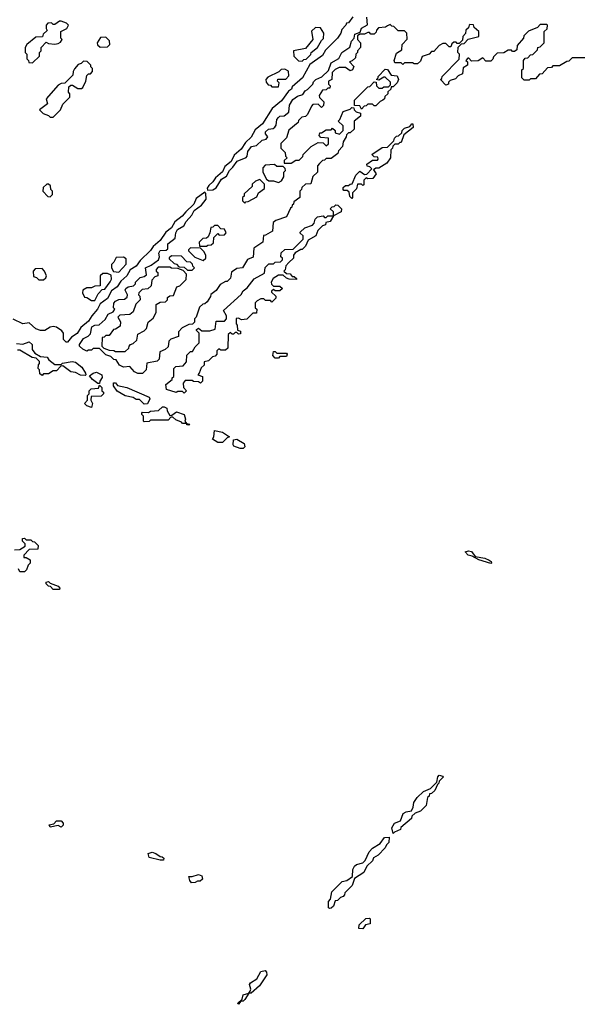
# Model space of a CAD drawing. Extents: x 2708302 to 2968450, y 494490 to 722710.
# Tile 208 of 256: x 2861535 to 2865071, y 688930 to 695100. Entities that reach past the tile are written whole.
import ezdxf

# ---------------------------------------------------------------- set-up
doc = ezdxf.new("R2010")
doc.units = 0

msp = doc.modelspace()

# ---------------------------------------------------------------- linework, layer by layer
at = {"layer": '0CON20XD'}
for points in [[(2863621.7, 695118.3), (2863595, 695080), (2863581.7, 695078.3), (2863577.5, 695065), (2863551.7, 695038.3), (2863546.2, 695015), (2863526.2, 694985), (2863450, 694910), (2863432.5, 694875), (2863351.7, 694818.3), (2863306.2, 694735), (2863241.7, 694678.3), (2863236.7, 694665), (2863218.3, 694651.7), (2863175, 694592.5), (2863117, 694543), (2863055, 694447.5), (2863010.5, 694409.5), (2862985.5, 694364.5), (2862950, 694330), (2862922.3, 694287.7), (2862878.8, 694251.2), (2862858.8, 694211.2), (2862820.3, 694179.7), (2862804.2, 694145.8), (2862760.8, 694109.2), (2862745.6, 694084.4), (2862719.2, 694060.8), (2862710, 694045), (2862711.7, 694031.7)], [(2862711.7, 694031.7), (2862745, 694034), (2862765, 694046.7), (2862798.6, 694101.4), (2862829.5, 694120.5), (2862848, 694155), (2862870, 694175), (2862896.7, 694213.3), (2862953, 694237), (2862960, 694245), (2862963.8, 694275), (2862986.7, 694305), (2863018.8, 694311.2), (2863053.9, 694346.1), (2863079.3, 694350.7), (2863090, 694365), (2863074, 694384), (2863075, 694396.7), (2863092.5, 694415), (2863121.7, 694418.3), (2863133, 694427), (2863141.7, 694438.3), (2863146, 694475), (2863155, 694488), (2863165, 694495.8), (2863191.7, 694498.3), (2863220, 694520), (2863224.3, 694565), (2863245, 694600), (2863275, 694621.2), (2863308.3, 694631.7), (2863322.5, 694655), (2863338.3, 694661.7), (2863370, 694695), (2863375, 694710), (2863390, 694725), (2863428.3, 694741.7), (2863468.3, 694781.7), (2863485, 694830), (2863533.3, 694856.7), (2863552.5, 694895), (2863602.5, 694927.5), (2863612.5, 694965), (2863630, 694985), (2863635, 695010), (2863668.3, 695021.7), (2863675, 695047.5), (2863712.5, 695067.5), (2863709.2, 695115)], [(2861615, 694830), (2861658.3, 694871.7), (2861660, 694895), (2861670, 694905), (2861670, 694925), (2861701.7, 694958.3), (2861715, 694950), (2861755, 694947.5), (2861775, 694950), (2861790, 694960), (2861800, 694975), (2861792.5, 694985), (2861793, 695027), (2861830, 695045), (2861840, 695065), (2861828.3, 695078.3), (2861795, 695090), (2861785, 695090), (2861755, 695070), (2861745, 695070), (2861735, 695080), (2861711.7, 695078.3), (2861700, 695065), (2861700, 695045), (2861707, 695033), (2861681.7, 695008.3), (2861678.3, 694991.7), (2861635, 694990), (2861580, 694945), (2861570, 694925), (2861570, 694895), (2861580, 694885), (2861580, 694855), (2861590, 694845), (2861591.7, 694831.7), (2861615, 694830)], [(2863838.3, 695061.7), (2863826.4, 695053.6), (2863781.7, 695048.3), (2863770, 695035), (2863768.3, 695021.7), (2863755, 695010), (2863735, 695010), (2863725, 695020), (2863715, 695020), (2863695, 695010), (2863665, 695010), (2863651.7, 694998.3), (2863650, 694975), (2863670, 694955), (2863670, 694925), (2863650, 694905), (2863650, 694895), (2863640, 694885), (2863638.3, 694861.7), (2863618.3, 694841.7), (2863600, 694835), (2863627, 694807), (2863620, 694785), (2863605, 694780), (2863575, 694800), (2863535, 694800), (2863511.7, 694788.3), (2863491.7, 694768.3), (2863490, 694725), (2863470, 694715), (2863470, 694695), (2863480, 694685), (2863478.3, 694671.7), (2863465, 694670), (2863455, 694660), (2863431.7, 694658.3), (2863410, 694625), (2863411.7, 694611.7), (2863440, 694585), (2863438.3, 694561.7), (2863425, 694550), (2863405, 694570), (2863371.7, 694568.3), (2863361.7, 694558.3), (2863337.5, 694505), (2863325, 694492.5), (2863301.7, 694488.3), (2863281.7, 694468.3), (2863280, 694455), (2863221.7, 694408.3), (2863205, 694360), (2863170, 694325), (2863170, 694295), (2863198.3, 694268.3), (2863200, 694245), (2863210, 694235), (2863191.7, 694218.3), (2863191.7, 694201.7), (2863235, 694200), (2863265, 694220), (2863285, 694220), (2863308.3, 694241.7), (2863310, 694255), (2863360, 694305), (2863405, 694330), (2863435, 694327.5), (2863455, 694310), (2863468.3, 694321.7), (2863468.3, 694358.3), (2863421.7, 694361.7), (2863410, 694375), (2863415, 694390), (2863425, 694390), (2863455, 694410), (2863485, 694410), (2863495, 694420), (2863510, 694405), (2863511.7, 694391.7), (2863538.3, 694381.7), (2863560, 694405), (2863560, 694435), (2863530, 694465), (2863540, 694475), (2863560, 694525), (2863605, 694540), (2863615, 694550), (2863628.3, 694548.3), (2863630, 694535), (2863641.7, 694521.7), (2863670, 694515), (2863670, 694495), (2863630, 694465), (2863630, 694415), (2863605, 694390), (2863595, 694390), (2863581.7, 694378.3), (2863580, 694365), (2863560, 694335), (2863557.5, 694305), (2863531.7, 694278.3), (2863528.3, 694261.7), (2863485, 694230), (2863455, 694230), (2863445, 694220), (2863431.7, 694218.3), (2863411.7, 694198.3), (2863400, 694185), (2863400, 694145), (2863371.7, 694118.3), (2863358.3, 694071.7), (2863325, 694070), (2863301.7, 694048.3), (2863300, 694035), (2863290, 694025), (2863290, 693985), (2863251.7, 693958.3), (2863250, 693945), (2863241.7, 693938.3), (2863240, 693925), (2863231.7, 693918.3), (2863206.4, 693863.6), (2863138.3, 693841.7), (2863121.7, 693828.3), (2863117.5, 693775), (2863075, 693750), (2863061.7, 693748.3), (2863057.5, 693705), (2863001.7, 693668.3), (2862998.3, 693611.7), (2862961.7, 693598.3), (2862930, 693545), (2862895, 693540), (2862861.7, 693518.3), (2862855, 693480), (2862835, 693460), (2862825, 693460), (2862790, 693440), (2862766.4, 693403.6), (2862731.7, 693378.3), (2862730, 693365), (2862708.3, 693331.7), (2862695, 693320), (2862681.7, 693318.3), (2862661.7, 693298.3), (2862640, 693235), (2862630, 693225), (2862630, 693205), (2862618.3, 693191.7), (2862595, 693190), (2862551.7, 693168.3), (2862530, 693145), (2862530, 693115), (2862481.7, 693098.3), (2862470, 693085), (2862465, 693050), (2862447, 693033), (2862411.7, 693018.3), (2862408.3, 692971.7), (2862395, 692960), (2862331.7, 692948.3), (2862327.5, 692905), (2862305, 692882.5)], [(2863305, 694840), (2863315, 694850), (2863328.3, 694851.7), (2863358.3, 694881.7), (2863360, 694895), (2863400, 694925), (2863425, 694970), (2863438.3, 694981.7), (2863440, 695015), (2863418.3, 695048.3), (2863388.3, 695051.7), (2863361.7, 695028.3), (2863370, 694975), (2863325, 694920), (2863250, 694905), (2863251.7, 694871.7), (2863281.7, 694841.7), (2863305, 694840)], [(2865075, 694860), (2864995, 694860), (2864975, 694840), (2864961.7, 694838.3), (2864915, 694810), (2864875, 694810), (2864865, 694800), (2864841.7, 694798.3), (2864808.3, 694761.7), (2864791.7, 694758.3), (2864765, 694730), (2864735, 694730), (2864725, 694720), (2864695, 694720), (2864680, 694735), (2864680, 694785), (2864690, 694795), (2864690, 694845), (2864701.7, 694858.3), (2864718.3, 694861.7), (2864735, 694880), (2864748.3, 694881.7), (2864778.3, 694911.7), (2864780, 694925), (2864795, 694930), (2864820, 694955), (2864820, 695025), (2864838.3, 695041.7), (2864840, 695065), (2864835, 695070), (2864795, 695070), (2864778.3, 695051.7), (2864721.7, 695028.3), (2864691.7, 694998.3), (2864690, 694985), (2864651.7, 694938.3), (2864648.3, 694911.7), (2864635, 694900), (2864621.7, 694901.7), (2864615, 694910), (2864595, 694910), (2864567, 694893), (2864525, 694890), (2864501.7, 694868.3), (2864498.3, 694851.7), (2864485, 694840), (2864455, 694840), (2864435, 694860), (2864407, 694843), (2864365, 694840), (2864348.3, 694858.3), (2864341.7, 694858.3), (2864330, 694845), (2864340, 694835), (2864340, 694815), (2864311.7, 694798.3), (2864308.3, 694761.7), (2864281.7, 694748.3), (2864265, 694730), (2864231.7, 694718.3), (2864221.7, 694708.3), (2864220, 694695), (2864205, 694690), (2864170, 694725), (2864178.3, 694731.7), (2864180, 694745), (2864288.3, 694851.7), (2864290, 694885), (2864280, 694895), (2864281.7, 694928.3), (2864301.7, 694948.3), (2864318.3, 694951.7), (2864343, 694977), (2864410, 694995), (2864410, 695025), (2864381.7, 695051.7), (2864378.3, 695068.3), (2864355, 695070), (2864350, 695065), (2864345, 695050), (2864330, 695035), (2864327, 695013), (2864310, 694995), (2864308.3, 694971.7), (2864288.3, 694951.7), (2864275, 694950), (2864268.3, 694958.3), (2864255, 694960), (2864241.7, 694948.3), (2864235, 694930), (2864225, 694930), (2864205, 694950), (2864185, 694950), (2864161.7, 694938.3), (2864128.3, 694901.7), (2864115, 694900), (2864100, 694885), (2864055, 694870), (2864045, 694840), (2864027, 694823), (2864005, 694822.5), (2863995, 694830), (2863945, 694830), (2863935, 694820), (2863925, 694830), (2863885, 694830), (2863880, 694845), (2863895, 694890), (2863928.3, 694911.7), (2863930, 694945), (2863961.7, 694978.3), (2863960, 695015), (2863945, 695030), (2863905, 695030), (2863878.3, 695058.3), (2863865, 695060), (2863855, 695070), (2863838.3, 695061.7)], [(2862038.3, 694928.3), (2862085, 694930), (2862100, 694945), (2862098.3, 694968.3), (2862075, 694990), (2862041.7, 694988.3), (2862020, 694955), (2862021.7, 694941.7), (2862038.3, 694928.3)], [(2861745, 694490), (2861790, 694535), (2861805, 694570), (2861850, 694615), (2861850, 694635), (2861840, 694645), (2861841.7, 694678.3), (2861855, 694690), (2861865, 694690), (2861898.3, 694668.3), (2861921.7, 694668.3), (2861930, 694675), (2861950, 694715), (2861955, 694750), (2861965, 694760), (2861978.3, 694761.7), (2861990, 694775), (2861990, 694795), (2861980, 694805), (2861980, 694815), (2861958.3, 694838.3), (2861935, 694840), (2861920, 694825), (2861901.7, 694818.3), (2861878.3, 694791.7), (2861870, 694775), (2861868.3, 694751.7), (2861818.3, 694701.7), (2861795, 694700), (2861775, 694690), (2861700, 694605), (2861708.3, 694571.7), (2861660, 694535), (2861681.7, 694511.7), (2861715, 694500), (2861725, 694490), (2861745, 694490)], [(2863155, 694680), (2863160, 694705), (2863150, 694715), (2863151.7, 694728.3), (2863201.7, 694728.3), (2863221.7, 694748.3), (2863218.3, 694778.3), (2863195, 694790), (2863171.7, 694788.3), (2863157, 694773), (2863090, 694740), (2863077.5, 694725), (2863078.3, 694708.3), (2863091.7, 694691.7), (2863105, 694690), (2863115, 694680), (2863155, 694680)], [(2863675, 694540), (2863665, 694560), (2863631.7, 694561.7), (2863632.5, 694595), (2863715, 694680), (2863728.3, 694681.7), (2863755, 694710), (2863768.3, 694708.3), (2863770, 694685), (2863785, 694670), (2863805, 694670), (2863815, 694680), (2863845, 694680), (2863858.3, 694691.7), (2863858.3, 694708.3), (2863825, 694740), (2863815, 694740), (2863785, 694720), (2863770, 694725), (2863780, 694735), (2863780, 694745), (2863825, 694790), (2863838.3, 694788.3), (2863861.7, 694751.7), (2863898.3, 694748.3), (2863907.5, 694725), (2863900, 694705), (2863875, 694680), (2863861.7, 694678.3), (2863860, 694665), (2863841.7, 694648.3), (2863840, 694635), (2863821.7, 694618.3), (2863820, 694605), (2863810, 694595), (2863791.7, 694588.3), (2863765, 694560), (2863755, 694560), (2863745, 694570), (2863715, 694570), (2863705, 694560), (2863691.7, 694558.3), (2863675, 694540)], [(2863615, 693980), (2863603, 693993), (2863598.3, 694018.3), (2863585, 694030), (2863565, 694030), (2863560, 694035), (2863561.7, 694048.3), (2863575, 694060), (2863595, 694060), (2863605, 694070), (2863618.3, 694071.7), (2863640, 694125), (2863665, 694150), (2863695, 694130), (2863708.3, 694131.7), (2863740, 694165), (2863728.3, 694178.3), (2863711.7, 694181.7), (2863710, 694195), (2863745, 694220), (2863775, 694220), (2863780, 694225), (2863778.3, 694238.3), (2863755, 694240), (2863740, 694255), (2863805, 694300), (2863838.3, 694301.7), (2863878.3, 694341.7), (2863881.7, 694358.3), (2863895, 694370), (2863908.3, 694371.7), (2863928.3, 694391.7), (2863930, 694405), (2863945, 694420), (2863978.3, 694431.7), (2863991.7, 694448.3), (2863998.3, 694448.3), (2864000, 694425), (2863941.7, 694378.3), (2863925, 694330), (2863915, 694330), (2863905, 694320), (2863885, 694320), (2863871.7, 694308.3), (2863870, 694295), (2863860, 694285), (2863857.5, 694235), (2863835, 694200), (2863785, 694170), (2863765, 694170), (2863751.7, 694158.3), (2863767.5, 694135), (2863746.1, 694103.9), (2863715, 694102.5), (2863705, 694110), (2863690, 694095), (2863690, 694065), (2863685, 694060), (2863675, 694070), (2863651.7, 694068.3), (2863645, 694040), (2863620, 694015), (2863620, 693985), (2863615, 693980)], [(2863155, 694080), (2863175, 694090), (2863190, 694115), (2863190, 694145), (2863200, 694155), (2863198.3, 694168.3), (2863185, 694180), (2863145, 694180), (2863131.7, 694191.7), (2863071.7, 694188.3), (2863058.3, 694171.7), (2863057.5, 694145), (2863081.7, 694101.7), (2863095, 694090), (2863125, 694090), (2863155, 694080)], [(2861725, 693990), (2861740, 694005), (2861740, 694025), (2861730, 694035), (2861728.3, 694058.3), (2861715, 694070), (2861705, 694070), (2861681.7, 694048.3), (2861680, 694025), (2861711.7, 693991.7), (2861725, 693990)], [(2862945, 693950), (2862951.7, 693958.3), (2862965, 693960), (2863020, 693990), (2863030, 694015), (2863068.3, 694041.7), (2863068.3, 694068.3), (2863038.3, 694098.3), (2863011.7, 694088.3), (2862991.7, 694068.3), (2862990, 694055), (2862941.7, 694008.3), (2862940, 693995), (2862930, 693985), (2862930, 693965), (2862945, 693950)], [(2862305, 692882.5), (2862275, 692882.5), (2862255, 692892.5), (2862225, 692927.5), (2862185, 692923.3), (2862160, 692935), (2862138.3, 692968.3), (2862125, 692970), (2862105, 692990), (2862075, 693000), (2862035, 693040), (2861995, 693040), (2861985, 693030), (2861965, 693030), (2861955, 693023.3), (2861930, 693035), (2861910, 693055), (2861910, 693065), (2861935, 693102.5), (2861963.3, 693116.7), (2861978.3, 693131.7), (2861987.5, 693175), (2862005, 693186), (2862032.5, 693187.5), (2862069.3, 693220.7), (2862090, 693255), (2862120, 693270), (2862130, 693285), (2862123.3, 693295), (2862123.9, 693323.9), (2862135, 693336.2), (2862155, 693346.2), (2862191.7, 693348.3), (2862208.3, 693361.7), (2862210, 693375), (2862196.2, 693405), (2862198.8, 693415), (2862215, 693425.8), (2862248.3, 693431.7), (2862260, 693445), (2862260, 693455), (2862290, 693485), (2862315, 693490), (2862328.3, 693501.7), (2862322.5, 693545), (2862358.3, 693561.7), (2862403.8, 693596.2), (2862410, 693615), (2862407, 693637), (2862415, 693653.3), (2862453.3, 693656.7), (2862462.5, 693665), (2862463.3, 693695), (2862508.3, 693731.7), (2862513.3, 693765), (2862523.8, 693785), (2862562.5, 693807.5), (2862577.5, 693835), (2862613.3, 693875), (2862627.5, 693905), (2862673, 693937), (2862702.5, 693975), (2862701.7, 694011.7), (2862695, 694020), (2862640.3, 693979.7), (2862625.9, 693944.1), (2862575, 693896.7), (2862552, 693868), (2862507.5, 693832.5), (2862485, 693796.7), (2862450.5, 693769.5), (2862415, 693716.7), (2862370.5, 693679.5), (2862355, 693653.3), (2862290, 693590), (2862265.5, 693554.5), (2862226.7, 693533.3), (2862206.7, 693495), (2862168.3, 693461.7), (2862146.2, 693425), (2862110, 693400), (2862085, 693353.8), (2862040, 693320), (2862023.3, 693285), (2861986.7, 693245), (2861965, 693210), (2861918, 693172), (2861895.7, 693134.3), (2861860, 693110), (2861835, 693080), (2861825, 693080), (2861810, 693095), (2861810, 693135), (2861799.3, 693149.3), (2861765, 693172.5), (2861745, 693177.5), (2861725, 693172.5), (2861693, 693153), (2861665, 693153.3), (2861635, 693163.8), (2861595, 693200), (2861555, 693193.8), (2861493.9, 693223.9)], [(2862565, 692760), (2862555, 692770), (2862525, 692770), (2862515, 692763.3), (2862455, 692783.3), (2862450, 692815), (2862490, 692845), (2862490, 692855), (2862500, 692865), (2862500, 692915), (2862513, 692927), (2862558.3, 692931.7), (2862580, 692955), (2862581.7, 692998.3), (2862605, 693020), (2862618.3, 693021.7), (2862635, 693050), (2862660, 693075), (2862660, 693135), (2862641.7, 693151.7), (2862641.7, 693158.3), (2862655, 693167.5), (2862675, 693150), (2862725, 693150), (2862758.3, 693161.7), (2862765, 693210), (2862818.3, 693211.7), (2862830, 693225), (2862830, 693245), (2862811.7, 693278.3), (2862923, 693377), (2862935, 693400), (2862960, 693420), (2863003.6, 693476.4), (2863068.3, 693511.7), (2863073, 693547), (2863095, 693570), (2863125, 693570), (2863135, 693580), (2863168.3, 693581.7), (2863180, 693595), (2863180, 693605), (2863170, 693615), (2863171.7, 693638.3), (2863195, 693660), (2863248.3, 693661.7), (2863310, 693725), (2863310, 693745), (2863291.7, 693761.7), (2863291.7, 693768.3), (2863320, 693795), (2863368.3, 693811.7), (2863380, 693825), (2863385, 693850), (2863400, 693865), (2863435, 693870), (2863445, 693860), (2863455, 693860), (2863465, 693870), (2863500, 693870), (2863500, 693895), (2863480, 693915), (2863491.7, 693928.3), (2863505, 693930), (2863515, 693940), (2863528.3, 693938.3), (2863550, 693915), (2863547.5, 693895), (2863500, 693870), (2863480, 693835), (2863451.7, 693828.3), (2863450, 693815), (2863431.7, 693808.3), (2863401.7, 693778.3), (2863390, 693745), (2863341.7, 693718.3), (2863325, 693680), (2863305, 693660), (2863295, 693660), (2863260, 693640), (2863250, 693625), (2863250, 693605), (2863221.7, 693578.3), (2863201.7, 693558.3), (2863197.5, 693532.5), (2863190, 693525), (2863205, 693510), (2863228.3, 693508.3), (2863241.7, 693491.7), (2863255, 693490), (2863268.3, 693478.3), (2863268.3, 693471.7), (2863223, 693473), (2863205, 693480), (2863185, 693500), (2863155, 693500), (2863121.7, 693478.3), (2863110, 693455), (2863111.7, 693441.7), (2863125, 693430), (2863165, 693430), (2863180, 693415), (2863165, 693400), (2863135, 693400), (2863125, 693410), (2863111.7, 693398.3), (2863111.7, 693391.7), (2863138.3, 693368.3), (2863140, 693355), (2863115, 693330), (2863105, 693340), (2863075, 693340), (2863065, 693350), (2863045, 693350), (2863021.7, 693338.3), (2863010, 693325), (2863010, 693295), (2863020, 693285), (2863018.3, 693261.7), (2862995, 693260), (2862957.5, 693222.5), (2862925, 693220), (2862905, 693230), (2862891.7, 693228.3), (2862890, 693195), (2862897.5, 693185), (2862900, 693155), (2862918.3, 693148.3), (2862918.3, 693131.7), (2862905, 693130), (2862895, 693140), (2862885, 693140), (2862875, 693130), (2862865, 693130), (2862855, 693140), (2862841.7, 693128.3), (2862838.3, 693041.7), (2862825, 693030), (2862795, 693030), (2862781.7, 693038.3), (2862770, 693025), (2862770, 693005), (2862758.3, 692991.7), (2862741.7, 692988.3), (2862717, 692963), (2862690, 692955), (2862690, 692935), (2862671.7, 692918.3), (2862660, 692885), (2862650, 692875), (2862680, 692865), (2862680, 692835), (2862668.3, 692821.7), (2862655, 692830), (2862623, 692833), (2862615, 692840), (2862571.7, 692838.3), (2862558.3, 692821.7), (2862560, 692795), (2862580, 692775), (2862565, 692760)], [(2862705, 693680), (2862713, 693687), (2862735, 693690), (2862748.3, 693701.7), (2862750, 693735), (2862775, 693760), (2862785, 693750), (2862818.3, 693751.7), (2862827.5, 693765), (2862818.3, 693788.3), (2862795, 693790), (2862775, 693810), (2862755, 693810), (2862745, 693800), (2862731.7, 693798.3), (2862726.4, 693763.6), (2862715, 693740), (2862705, 693730), (2862681.7, 693728.3), (2862660, 693705), (2862661.7, 693681.7), (2862705, 693680)], [(2862685, 693590), (2862700, 693605), (2862700, 693625), (2862688.3, 693648.3), (2862668.3, 693668.3), (2862605, 693670), (2862591.7, 693658.3), (2862591.7, 693651.7), (2862631.7, 693611.7), (2862685, 693590)], [(2862155, 693517.5), (2862201.7, 693568.3), (2862201.7, 693601.7), (2862185, 693612.5), (2862140, 693610), (2862125, 693580), (2862110, 693565), (2862110, 693545), (2862121.7, 693521.7), (2862155, 693517.5)], [(2862615, 693530), (2862630, 693545), (2862620, 693555), (2862618.3, 693568.3), (2862605, 693580), (2862581.7, 693581.7), (2862548.3, 693618.3), (2862485, 693620), (2862471.7, 693608.3), (2862471.7, 693601.7), (2862501.7, 693571.7), (2862517, 693567), (2862531.7, 693551.7), (2862565, 693550), (2862585, 693530), (2862615, 693530)], [(2861685, 693470), (2861698.3, 693481.7), (2861702.5, 693495), (2861690, 693525), (2861675, 693540), (2861631.7, 693538.3), (2861620, 693525), (2861621.7, 693491.7), (2861640, 693485), (2861655, 693470), (2861685, 693470)], [(2862005, 693340), (2862027, 693383), (2862051.7, 693408.3), (2862068.3, 693411.7), (2862102.5, 693457.5), (2862110, 693475), (2862108.3, 693498.3), (2862085, 693510), (2862055, 693510), (2862040, 693495), (2862038.3, 693431.7), (2862005, 693430), (2861985, 693420), (2861955, 693420), (2861930, 693405), (2861928.3, 693388.3), (2861941.7, 693361.7), (2861955, 693360), (2861985, 693340), (2862005, 693340)], [(2862195, 693020), (2862218.3, 693041.7), (2862220, 693055), (2862230, 693065), (2862245, 693070), (2862268.3, 693091.7), (2862275, 693130), (2862315, 693150), (2862330, 693165), (2862340, 693205), (2862370, 693230), (2862390, 693265), (2862390, 693315), (2862415, 693330), (2862448.3, 693331.7), (2862460, 693345), (2862461.7, 693358.3), (2862475, 693370), (2862498.3, 693371.7), (2862520, 693425), (2862538.3, 693431.7), (2862578.3, 693471.7), (2862580, 693505), (2862558.3, 693528.3), (2862525, 693540), (2862485, 693542.5), (2862475, 693550), (2862401.7, 693548.3), (2862390, 693535), (2862390, 693525), (2862400, 693515), (2862400, 693495), (2862381.7, 693488.3), (2862361.7, 693468.3), (2862358.3, 693431.7), (2862337, 693413), (2862301.7, 693408.3), (2862281.7, 693388.3), (2862280, 693375), (2862287, 693367), (2862290, 693345), (2862261.7, 693318.3), (2862245, 693270), (2862225, 693253.3), (2862161.7, 693248.3), (2862150, 693235), (2862167, 693207), (2862165, 693180), (2862135, 693160), (2862121.7, 693158.3), (2862095, 693120), (2862075, 693120), (2862065, 693110), (2862051.7, 693108.3), (2862050, 693055), (2862061.7, 693041.7), (2862095, 693030), (2862125, 693027.5), (2862135, 693020), (2862195, 693020)], [(2861515, 693070), (2861555, 693065.8), (2861595, 693081.4), (2861614, 693065), (2861613, 693033), (2861630, 693010), (2861665, 692990), (2861707.5, 692985), (2861718.3, 692968.3), (2861755, 692940), (2861795, 692940), (2861803, 692947), (2861862.7, 692957.3), (2861885, 692954.3), (2861923.6, 692923.6), (2861947.5, 692885), (2861950, 692875), (2861945, 692870)], [(2861945, 692870), (2861915, 692872.5), (2861885, 692890), (2861855, 692892.5), (2861805, 692930), (2861791.7, 692928.3), (2861765, 692900), (2861745, 692900), (2861715, 692880), (2861685, 692880), (2861675, 692870), (2861661.7, 692881.7), (2861660, 692905), (2861650, 692915), (2861653, 692937), (2861660, 692945), (2861658.3, 692958.3), (2861638.3, 692978.3), (2861613, 692983), (2861535, 693030), (2861521.7, 693028.3)], [(2863155, 692980), (2863135, 692980), (2863120, 692995), (2863125, 693020), (2863135, 693020), (2863145, 693010), (2863205, 693010), (2863210, 693005), (2863205, 692990), (2863165, 692990), (2863155, 692980)], [(2862035, 692820), (2862025, 692820), (2861990, 692845), (2861971.7, 692868.3), (2861994.6, 692885.4), (2862015, 692890.4), (2862049.2, 692875), (2862052.5, 692857.5), (2862037.5, 692835), (2862035, 692820)], [(2861985, 692670), (2861955, 692680), (2861940, 692695), (2861960, 692715), (2861960, 692745), (2861970, 692755), (2861970, 692775), (2861983, 692787), (2862028.3, 692791.7), (2862035, 692810), (2862050, 692795), (2862050, 692775), (2862060, 692765), (2862060, 692755), (2862045, 692740), (2861981.7, 692738.3), (2861980, 692715), (2861990, 692695), (2861985, 692670)], [(2862315, 692690), (2862285, 692720), (2862265, 692720), (2862245, 692732.5), (2862195, 692742.5), (2862145, 692772.5), (2862123.3, 692805), (2862122.5, 692825), (2862136, 692825), (2862146.7, 692806.7), (2862206.7, 692795), (2862345, 692735.5), (2862350.8, 692725), (2862335, 692693.3), (2862315, 692690)], [(2862595, 692560), (2862581.7, 692561.7), (2862580, 692570), (2862555, 692570), (2862548.3, 692578.3), (2862513, 692593), (2862495, 692610), (2862481.7, 692608.3), (2862465, 692590), (2862355, 692590), (2862345, 692582.5), (2862315, 692580), (2862310, 692585), (2862310, 692615), (2862300, 692625), (2862300, 692635), (2862305, 692640), (2862341.7, 692638.3), (2862355, 692647.5), (2862405, 692650), (2862430, 692675), (2862440, 692675), (2862456.2, 692665), (2862458.3, 692648.3), (2862475, 692620), (2862488.3, 692621.7), (2862516.7, 692643.3), (2862565, 692625.7), (2862573, 692597), (2862570, 692585), (2862580, 692570), (2862600, 692565), (2862595, 692560)], [(2862805, 692450), (2862775, 692450), (2862741.7, 692471.7), (2862750, 692485), (2862754.4, 692525.6), (2862806.2, 692515), (2862850, 692485), (2862835, 692480), (2862805, 692450)], [(2862935, 692412.5), (2862915, 692412.5), (2862877, 692427), (2862872.5, 692435), (2862875, 692467.5), (2862895, 692470.5), (2862940.8, 692445), (2862945.9, 692424.1), (2862935, 692412.5)], [(2861501.7, 691778.3), (2861535, 691780), (2861568.3, 691801.7), (2861570, 691815), (2861551.7, 691831.7), (2861551.7, 691848.3), (2861565, 691850), (2861575, 691840), (2861605, 691840), (2861615, 691830), (2861628.3, 691828.3), (2861650, 691805), (2861648.3, 691781.7), (2861595, 691780), (2861560, 691745), (2861560, 691730), (2861575, 691730), (2861600, 691715), (2861600, 691695), (2861588.3, 691681.7), (2861578.3, 691651.7), (2861565, 691640), (2861535, 691640), (2861528.3, 691658.3)], [(2864485, 691693.3), (2864410, 691715), (2864368.8, 691738.8), (2864344.1, 691744.1), (2864324.2, 691765.8), (2864345, 691772.5), (2864365, 691766.9), (2864386.7, 691736.7), (2864447.5, 691725), (2864475, 691713.3), (2864487.5, 691705), (2864490, 691695), (2864485, 691693.3)], [(2861785, 691530), (2861745, 691530), (2861728.3, 691548.3), (2861715, 691550), (2861700, 691565), (2861700, 691575), (2861715, 691580), (2861725, 691570), (2861775, 691550), (2861787, 691537), (2861785, 691530)], [(2863875, 690000), (2863866.7, 690036.7), (2863882.9, 690065), (2863920, 690080), (2863936.7, 690125), (2863955, 690135.7), (2863988.3, 690141.7), (2864000, 690165), (2864004.2, 690195), (2864024.4, 690225), (2864065, 690263.3), (2864108.3, 690281.7), (2864148.3, 690321.7), (2864153.8, 690355), (2864162.5, 690365), (2864185, 690360), (2864187, 690353), (2864161.7, 690328.3), (2864160, 690315), (2864151.7, 690308.3), (2864135, 690270), (2864115, 690250), (2864101.7, 690248.3), (2864100, 690235), (2864090, 690225), (2864080, 690175), (2864045, 690140), (2864011.7, 690128.3), (2863991.7, 690108.3), (2863990, 690095), (2863921.7, 690038.3), (2863920, 690025), (2863881.7, 690008.3), (2863875, 690000)], [(2861795, 690040), (2861775, 690050), (2861725, 690040), (2861720, 690055), (2861748.3, 690061.7), (2861765, 690080), (2861795, 690080), (2861807.5, 690065), (2861807, 690053), (2861795, 690040)], [(2863475, 689530), (2863470, 689535), (2863470, 689575), (2863481.7, 689588.3), (2863490, 689635), (2863555, 689700), (2863583.3, 689706.7), (2863620, 689730), (2863621.4, 689775), (2863631.4, 689795), (2863645, 689805.7), (2863683.3, 689816.7), (2863698.3, 689831.7), (2863724, 689885), (2863745, 689908.8), (2863791.7, 689938.3), (2863820, 689975), (2863848.3, 689978.3), (2863847, 689943), (2863831.7, 689928.3), (2863825, 689910), (2863780, 689865), (2863751.7, 689848.3), (2863745, 689830), (2863710, 689795), (2863690, 689755), (2863631.7, 689718.3), (2863617.5, 689675), (2863571.7, 689628.3), (2863570, 689615), (2863560, 689605), (2863545, 689600), (2863525, 689580), (2863511.7, 689578.3), (2863500, 689545), (2863485, 689532.5), (2863475, 689530)], [(2862415, 689832.5), (2862345, 689850), (2862340, 689875), (2862365, 689883.3), (2862387.5, 689875), (2862415, 689856.2), (2862426.7, 689855), (2862436.7, 689845), (2862435, 689833.3), (2862415, 689832.5)], [(2862611.7, 689691.7), (2862600, 689705), (2862595, 689730), (2862615, 689730), (2862655, 689742.5), (2862676.7, 689735), (2862680, 689715), (2862665, 689702.5), (2862648.3, 689701.7), (2862635, 689692.5), (2862611.7, 689691.7)], [(2863685, 689402.5), (2863660, 689405), (2863661.7, 689428.3), (2863703, 689467), (2863725, 689470), (2863730, 689465), (2863730, 689435), (2863701.7, 689428.3), (2863685, 689402.5)], [(2862905, 688930), (2862900, 688935), (2862928.3, 688961.7), (2862935, 688990), (2862970, 689000), (2862978.3, 689011.7), (2862982.5, 689025), (2862974.5, 689054.5), (2862981.2, 689065), (2863019.4, 689090.6), (2863045, 689135.7), (2863072.5, 689142.5), (2863081.7, 689131.7), (2863082.5, 689115), (2863037.5, 689045), (2862985, 689000), (2862970, 689000), (2862945, 688960), (2862935, 688950), (2862920, 688950), (2862905, 688930)]]:
    msp.add_lwpolyline(points, dxfattribs=at)

doc.saveas('drawing.dxf')
